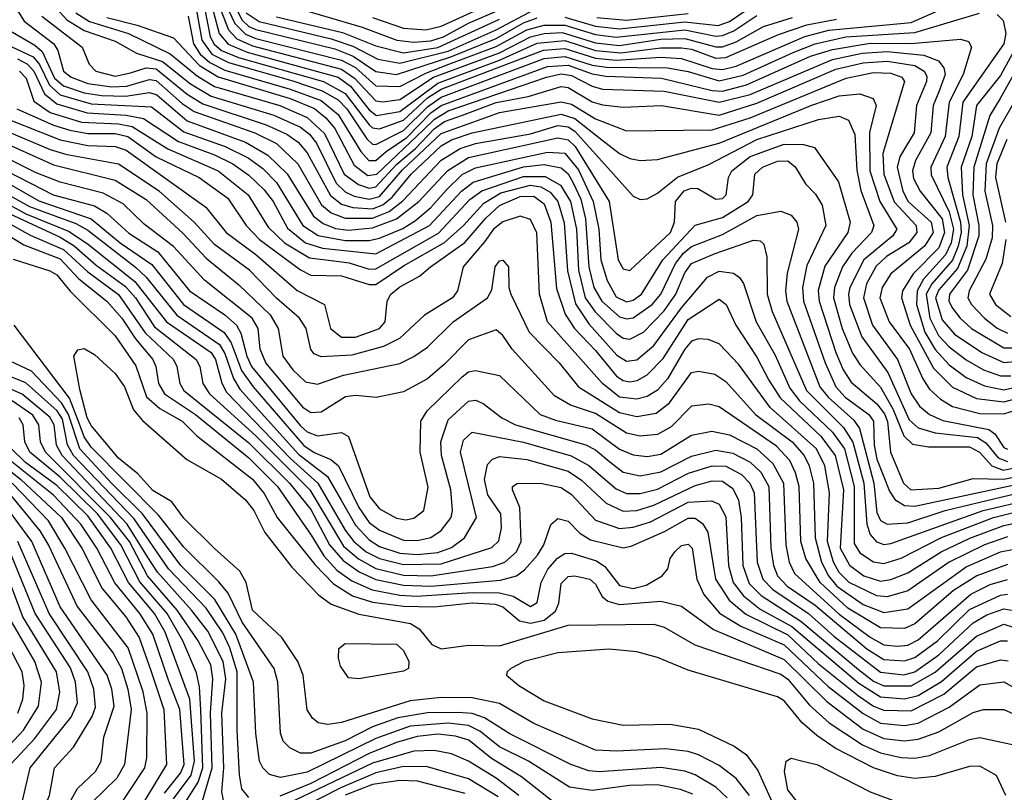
# Model space of a CAD drawing. Extents: x 997026 to 1115308, y 536381 to 619039.
# Tile 95 of 256: x 1003127 to 1005996, y 570114 to 572365. Entities that reach past the tile are written whole.
import ezdxf

# ---------------------------------------------------------------- set-up
doc = ezdxf.new("R2010")
doc.units = 0

msp = doc.modelspace()

# ---------------------------------------------------------------- linework, layer by layer
at = {"layer": '0CON20XD'}
for points in [[(1003665, 572399.4), (1003681.6, 572315), (1003693.7, 572293.7), (1003715, 572275.1), (1003764.7, 572254.7), (1004011.9, 572185), (1004075, 572150.3), (1004145, 572058.8), (1004155, 572050.4), (1004175, 572046.6), (1004245, 572072.2), (1004315, 572136.9), (1004355, 572162.3), (1004653.3, 572276.7), (1004715, 572281.4), (1004805, 572253.3), (1004865, 572247.3), (1004995, 572256), (1005055, 572251.5), (1005145, 572222.7), (1005175, 572219.8), (1005215, 572229.7), (1005414.3, 572315.7), (1005485, 572334.3), (1005725, 572356.7), (1005875, 572423.7)], [(1003718.7, 572428.7), (1003754.1, 572354.1), (1003785, 572323.1), (1003815, 572310.6), (1004065, 572247.5), (1004105.4, 572225.4), (1004165, 572172), (1004235, 572170.3), (1004310.5, 572209.5), (1004377.5, 572235), (1004515, 572287.1), (1004605, 572335.8), (1004655, 572349), (1004715, 572349.3), (1004805, 572321.7), (1004865, 572313.9), (1005065, 572335.4), (1005155, 572317.3), (1005175, 572318.7), (1005207.7, 572332.3), (1005275, 572377.4)], [(1003738.8, 572438.8), (1003774.5, 572364.5), (1003795, 572345.1), (1003815, 572336), (1004045, 572280), (1004098.9, 572258.9), (1004165, 572214.3), (1004225, 572205.8), (1004383.4, 572256.6), (1004515, 572310.6), (1004595, 572356.1), (1004635, 572370.2)], [(1003118.4, 572395), (1003140.4, 572360.4), (1003226.1, 572295), (1003238.1, 572275), (1003254.9, 572215), (1003277.2, 572197.2), (1003325, 572179.2), (1003395, 572169.1), (1003438.7, 572171.3), (1003485, 572185.4), (1003505, 572190.8), (1003525, 572187.5), (1003600.4, 572120.4), (1003635, 572097.7), (1003811.9, 572035), (1003875, 572003.9), (1003937.5, 571945), (1004006, 571826), (1004035, 571802.2), (1004075, 571786.9), (1004155, 571787.1), (1004203.4, 571806.6), (1004243.1, 571836.9), (1004355, 571955.8), (1004410.6, 571989.4), (1004455, 572004.1), (1004615, 572032.9), (1004695, 572056.4), (1004725, 572053.2), (1004745, 572040.3), (1004856.8, 571915), (1004915, 571851.1), (1004935, 571841.1), (1004955, 571843.3), (1004985, 571859.4), (1005043.5, 571906.5), (1005135, 571943.6), (1005275, 572015.6), (1005454.5, 572074.5), (1005515, 572083.7), (1005542.2, 572072.2), (1005560.1, 572030.1), (1005566.2, 571926.2), (1005577.5, 571867.5), (1005615.9, 571765), (1005609, 571745), (1005551.6, 571685), (1005524.1, 571645), (1005500.9, 571585), (1005498.2, 571555), (1005524, 571465), (1005553.7, 571393.7), (1005575, 571360.4), (1005635, 571294.1), (1005671.6, 571231.6), (1005702.9, 571152.9), (1005728.6, 571128.6), (1005775, 571120.7), (1005895, 571120.8), (1005923.4, 571105), (1005959.3, 571065), (1005992.4, 571052.4), (1006175, 571089.8)], [(1003227.1, 572405), (1003264.2, 572364.2), (1003315, 572333.6), (1003405, 572302.3), (1003467.3, 572267.3), (1003543.4, 572243.4), (1003625, 572177.9), (1003685, 572141.9), (1003867.2, 572087.2), (1003945, 572051.5), (1003971.2, 572031.2), (1003991.4, 572005), (1004049.2, 571889.2), (1004075, 571863.8), (1004101.3, 571851.3), (1004145, 571841.9), (1004175, 571850.3), (1004242.1, 571927.9), (1004355, 572033.4), (1004485, 572080.1), (1004525, 572094.2), (1004705, 572125.9), (1004735, 572118.9), (1004805, 572076), (1004895, 572041.1), (1005145, 572043.8), (1005255, 572078.9), (1005535.3, 572195), (1005615, 572211.4), (1005665, 572209.1), (1005697.6, 572197.6), (1005705.2, 572185), (1005641.6, 571975), (1005645.1, 571915), (1005675, 571834.8), (1005738.8, 571765), (1005740.7, 571745), (1005717.7, 571715), (1005653.2, 571675), (1005622.8, 571647.2), (1005594.8, 571595.2), (1005586, 571555), (1005612.1, 571475), (1005684.9, 571374.9), (1005724.4, 571275), (1005749.2, 571239.2), (1005777.9, 571215), (1005817.2, 571197.2), (1005951.3, 571171.3), (1005968.6, 571158.6), (1005995, 571118.6), (1006005, 571114.1)], [(1003686.6, 572405), (1003708.3, 572325), (1003734.1, 572294.1), (1003790.1, 572270.1), (1004055, 572197.3), (1004090.9, 572170.9), (1004145, 572102), (1004166.3, 572086.3), (1004235, 572098), (1004345, 572180.5), (1004525, 572246.8), (1004635, 572296.9), (1004715, 572304.2), (1004805, 572275.3), (1004878.4, 572268.4), (1004995, 572283.1), (1005055, 572283), (1005085, 572279), (1005155, 572253.4), (1005185, 572254.6), (1005337.8, 572322.2), (1005420.3, 572349.7), (1005506.7, 572366.7)], [(1003703.9, 572415), (1003735.4, 572335.4), (1003759.5, 572309.5), (1003805, 572289.2), (1004065, 572221.1), (1004102.9, 572195), (1004165, 572128.2), (1004185, 572125.3), (1004235, 572132.5), (1004332.8, 572197.2), (1004525, 572268.9), (1004615.1, 572315.1), (1004655, 572325.2), (1004707.4, 572327.4), (1004805, 572298), (1004875, 572290.3), (1004995, 572308.2), (1005065, 572310.5), (1005155, 572286), (1005175, 572286.1), (1005215, 572300.3), (1005294.2, 572345), (1005378.9, 572371.1)], [(1003912.9, 572405), (1004125, 572342.8), (1004225.5, 572305.5), (1004275, 572299.3), (1004325, 572303.7), (1004361.8, 572315), (1004435.1, 572354.9), (1004525, 572393.7)], [(1004155, 572371.1), (1004245, 572340.3), (1004310, 572335), (1004355, 572345.9), (1004505, 572413.7)], [(1004715, 572372.3), (1004805, 572346.4), (1004875, 572338), (1005065, 572358.7), (1005162.3, 572347.7), (1005195, 572359.8), (1005265, 572407.5)], [(1003191.4, 572375), (1003309.3, 572285), (1003329.7, 572235), (1003348.9, 572215), (1003405, 572200.5), (1003450.2, 572209.8), (1003495, 572224.4), (1003525, 572221.5), (1003615, 572147.9), (1003660.2, 572120.2), (1003845, 572059.1), (1003905, 572031.7), (1003938, 572008), (1003965, 571977.2), (1004032.7, 571852.7), (1004065, 571827.3), (1004097.4, 571817.4), (1004155, 571814), (1004185, 571825.8), (1004212.4, 571847.6), (1004267.7, 571915), (1004355, 571997.8), (1004385, 572015.3), (1004445, 572035.2), (1004705, 572090), (1004745, 572077.1), (1004823.6, 572015), (1004875, 571975.6), (1004905, 571960.2), (1004935, 571954.8), (1004985, 571957.8), (1005164.8, 572004.8), (1005435, 572116), (1005515, 572143.2), (1005575, 572149.2), (1005613.8, 572135), (1005622.4, 572115), (1005603.5, 572036.5), (1005604.2, 571925), (1005633.8, 571835), (1005682.5, 571755), (1005670.9, 571735), (1005586.4, 571665), (1005546.2, 571585), (1005541.6, 571565), (1005545.3, 571535), (1005581, 571441), (1005656.7, 571336.7), (1005719, 571199), (1005745, 571175.9), (1005795, 571161.8), (1005917.8, 571147.8), (1005942, 571132), (1005978.3, 571088.3), (1006005, 571077.8)], [(1003290.7, 572385), (1003330.1, 572360.1), (1003444, 572325), (1003565.6, 572265.6), (1003645, 572200.4), (1003695, 572170.8), (1003884.9, 572115.1), (1003965, 572079.7), (1004015, 572033.3), (1004072.2, 571915), (1004113.9, 571885), (1004145, 571874.6), (1004165, 571878), (1004225.6, 571944.4), (1004280.2, 571989.8), (1004335, 572047.5), (1004365, 572068), (1004417.1, 572087.1), (1004515, 572123.6), (1004608.6, 572141.4), (1004705, 572170), (1004725, 572167.4), (1004795, 572125.8), (1004825, 572116.8), (1004885, 572110.1), (1004996.7, 572115), (1005165, 572087.1), (1005275, 572121.4), (1005505, 572220.6), (1005585, 572239.6), (1005655, 572244.5), (1005735, 572231.4), (1005762.5, 572215), (1005770.2, 572200.2), (1005769.3, 572185), (1005740, 572115), (1005732.9, 572035), (1005705, 571988.3), (1005691.4, 571965), (1005684.2, 571935), (1005700.5, 571865), (1005716.3, 571835), (1005782.7, 571775), (1005789, 571745), (1005763, 571705), (1005665.3, 571624.7), (1005640.1, 571585), (1005633.3, 571555), (1005660.9, 571485), (1005719.4, 571405), (1005758.4, 571318.4), (1005778.4, 571288.4), (1005809.7, 571259.7), (1005845, 571238.5), (1005925, 571217.5), (1005995, 571216.8), (1006105, 571251.4)], [(1003381.1, 572371.1), (1003468.9, 572348.9), (1003575, 572312.1), (1003651.3, 572231.3), (1003705, 572198.4), (1003915.2, 572135), (1003985.9, 572105.9), (1004019.2, 572079.2), (1004045, 572048.3), (1004101.1, 571941.1), (1004141.3, 571911.3), (1004167.2, 571915), (1004305, 572045.5), (1004335.3, 572075.3), (1004375, 572099.1), (1004662, 572198), (1004705, 572207), (1004735, 572202.6), (1004795, 572171.3), (1004825, 572162.6), (1005005, 572156.6), (1005165, 572124.4), (1005255, 572146.7), (1005495, 572248.7), (1005582.3, 572267.7), (1005655, 572272), (1005761.3, 572261.3), (1005804.7, 572244.7), (1005820, 572225), (1005824.1, 572205), (1005804.8, 572155.2), (1005788.7, 572115), (1005782.3, 572035), (1005737.2, 571955), (1005728.1, 571925), (1005731.9, 571901.9), (1005750.8, 571865), (1005814.8, 571785), (1005822.1, 571745), (1005805, 571700), (1005730.7, 571625), (1005699.8, 571575), (1005696, 571555), (1005721.8, 571475), (1005789.5, 571349.5), (1005844.6, 571294.6), (1005915, 571261.2), (1005995, 571251.8), (1006105, 571281.2)], [(1003617.5, 572375), (1003633.2, 572295), (1003652.8, 572265), (1003680.5, 572240.5), (1003725, 572218.4), (1003915, 572162.7), (1004005, 572129.6), (1004055, 572088.8), (1004121, 571981), (1004144.1, 571955), (1004165, 571954.4), (1004195, 571981.1), (1004255, 572021.8), (1004325, 572093.4), (1004355, 572115), (1004665, 572228.2), (1004725, 572232.3), (1004795, 572207.7), (1004835, 572200.5), (1004996.9, 572195), (1005145, 572158.8), (1005175, 572156.6), (1005244.9, 572175.1), (1005431.6, 572258.4), (1005495, 572278.1), (1005605, 572296.9), (1005724.6, 572295.4), (1005868.1, 572308.1), (1005891.3, 572301.3), (1005900.4, 572285), (1005876.5, 572205), (1005835.5, 572125), (1005823.6, 572025), (1005781.7, 571935), (1005782.9, 571912.9), (1005834.9, 571805), (1005847.8, 571755), (1005840.9, 571715), (1005825, 571679.9), (1005760.5, 571609.5), (1005741.7, 571575), (1005740.4, 571535), (1005764, 571455), (1005795, 571403.8), (1005835, 571359.6), (1005885, 571322.6), (1005938, 571298), (1005995, 571287), (1006115, 571313.5)], [(1003642.1, 572392.1), (1003657.5, 572305), (1003687.1, 572265), (1003735, 572240.2), (1003923.1, 572186.9), (1004007.9, 572157.9), (1004055, 572131.9), (1004080.6, 572105), (1004138.2, 572018.2), (1004155, 572002.8), (1004165, 572001.5), (1004245, 572042.1), (1004315, 572111), (1004355, 572139.1), (1004655, 572252), (1004715, 572258), (1004795, 572232.9), (1004836.9, 572226.9), (1005015, 572225.1), (1005075, 572214.2), (1005165, 572187.1), (1005235, 572203.8), (1005380.9, 572269.1), (1005445.2, 572294.8), (1005534.6, 572315), (1005735, 572327.3), (1005923.9, 572383.9)], [(1003787.2, 572385), (1003825, 572359.7), (1004035, 572309.5), (1004097.9, 572287.9), (1004170.2, 572250.2), (1004235, 572238.6), (1004375, 572273), (1004515, 572335.6), (1004625, 572393.6)], [(1003875, 572373.7), (1004067.6, 572327.6), (1004165, 572289.3), (1004245, 572268.6), (1004345, 572283.6), (1004525, 572366.5)], [(1004809, 572371), (1004895, 572363.3), (1005075, 572383)], [(1005975, 572380.6), (1005993.1, 572363.1), (1006000.6, 572325), (1005994.8, 572295), (1005875.5, 572125), (1005863.8, 572025), (1005829, 571935), (1005831.1, 571905), (1005868, 571775), (1005869.9, 571745), (1005861.8, 571705), (1005845, 571664.4), (1005784.6, 571595), (1005768.4, 571565), (1005778.7, 571495), (1005804.3, 571445), (1005835, 571412.4), (1005885, 571374.4), (1005935, 571345.1), (1005985, 571327.3), (1006015, 571327.2)], [(1003055, 572308.1), (1003166.4, 572256.4), (1003184.4, 572234.4), (1003214.1, 572174.1), (1003245, 572146.5), (1003335, 572120), (1003511.2, 572111.2), (1003605, 572038.1), (1003725.6, 571995.6), (1003792.2, 571962.2), (1003835, 571931.2), (1003875, 571890.6), (1003951.7, 571765), (1003996.7, 571736.7), (1004075, 571721.5), (1004145, 571721.6), (1004175, 571728.4), (1004243, 571757), (1004280.4, 571779.6), (1004325, 571818.2), (1004370.4, 571869.6), (1004416.2, 571913.8), (1004455, 571933.8), (1004665, 571978.7), (1004715, 571976.3), (1004755, 571927.9), (1004797.5, 571835), (1004814.9, 571755.1), (1004820.7, 571665), (1004838.4, 571605), (1004865, 571557.5), (1004895, 571543.1), (1004915, 571547.4), (1004939.2, 571565), (1005000.6, 571665), (1005095, 571766.6), (1005175, 571788.3), (1005250, 571835), (1005262.8, 571855), (1005269.3, 571915), (1005291.2, 571935), (1005335, 571952.6), (1005365, 571953.6), (1005386.8, 571936.8), (1005417, 571887), (1005446.3, 571856.3), (1005464.8, 571825), (1005476.3, 571765), (1005420.7, 571649.3), (1005407.7, 571585), (1005410.4, 571545), (1005473.6, 571365), (1005505, 571295.2), (1005532.6, 571265), (1005600.9, 571215), (1005615.1, 571195), (1005616.9, 571125), (1005624.3, 571085), (1005661.2, 570991.2), (1005677, 570967), (1005705, 570949.5), (1005735, 570947.7), (1006075, 571020.7)], [(1003094.1, 572335), (1003170.8, 572290.8), (1003192.2, 572272.2), (1003228.8, 572195), (1003255, 572172.3), (1003315, 572152.3), (1003365, 572144.5), (1003435, 572142.6), (1003505, 572152.6), (1003526.3, 572146.3), (1003615, 572070.7), (1003785, 572008), (1003850.3, 571970.3), (1003906.3, 571916.3), (1003982.7, 571792.7), (1004010.8, 571770.8), (1004047.1, 571757.1), (1004085, 571752.3), (1004155, 571758.4), (1004224.8, 571785.2), (1004290.1, 571835), (1004374, 571926), (1004435, 571963.5), (1004695, 572021.1), (1004725, 572015.3), (1004745.7, 571995.7), (1004845, 571835.3), (1004871.3, 571665), (1004885, 571638.9), (1004905, 571634.1), (1005023.4, 571745), (1005034.9, 571775), (1005038.1, 571835), (1005063.6, 571866.4), (1005085, 571874.2), (1005102.8, 571872.8), (1005155, 571841.7), (1005175, 571843.9), (1005185.2, 571855), (1005192.1, 571905), (1005201.6, 571925), (1005255, 571966.6), (1005355, 572002.8), (1005411.3, 572001.3), (1005442.6, 571992.6), (1005512.6, 571892.6), (1005546.9, 571775), (1005540.5, 571745), (1005473.1, 571646.9), (1005453.7, 571576.3), (1005456.4, 571545), (1005505.2, 571395.2), (1005526.4, 571345), (1005549.3, 571309.3), (1005625, 571245.7), (1005646.9, 571216.9), (1005655.3, 571194.7), (1005664.1, 571105), (1005702.6, 571015), (1005723.4, 570995), (1005805, 571000.5), (1005905, 571028.7), (1005995, 571026.8), (1006135, 571055.5)], [(1006035.5, 572295), (1005985, 572202.4), (1005915.1, 572115), (1005901.3, 572025), (1005870.4, 571935), (1005874.1, 571855), (1005893.4, 571765), (1005886.4, 571705), (1005859.9, 571640.1), (1005805, 571577.8), (1005795.2, 571555), (1005815, 571490.8), (1005851.2, 571448.8), (1005930.2, 571395), (1005995, 571366.4), (1006112.9, 571377.1)], [(1006067.1, 572285), (1005984.2, 572135.8), (1005953.7, 572086.3), (1005907.7, 571935), (1005904, 571855), (1005922, 571765), (1005921.4, 571735), (1005888.8, 571635), (1005836.3, 571565), (1005834.7, 571545), (1005845, 571524.8), (1005867.3, 571495), (1005900.9, 571465), (1005995, 571409.2), (1006105, 571409.4)], [(1003120.8, 572250.8), (1003150.1, 572235), (1003168.2, 572215), (1003198.7, 572148.7), (1003235, 572119.5), (1003323.2, 572093.2), (1003436.8, 572086.8), (1003487.4, 572077.4), (1003589.7, 572009.7), (1003695, 571971.6), (1003748, 571945), (1003795, 571912.2), (1003838.9, 571868.9), (1003865.4, 571835), (1003907.5, 571757.5), (1003959.6, 571715), (1004009.2, 571699.2), (1004165, 571682.5), (1004320.6, 571765), (1004414.6, 571865.4), (1004448.1, 571891.9), (1004595, 571936.5), (1004655, 571942.7), (1004705, 571933.2), (1004725, 571915.7), (1004740.1, 571890.1), (1004761.7, 571841.7), (1004775.2, 571785), (1004785.3, 571645), (1004799.8, 571585), (1004823.2, 571545), (1004875, 571499), (1004895, 571493.6), (1004915, 571496.4), (1004969.7, 571535), (1004995.1, 571565), (1005037.6, 571655), (1005061, 571685), (1005085, 571703.8), (1005175, 571739), (1005275, 571794.1), (1005345, 571807), (1005375, 571795.9), (1005391.1, 571775), (1005396.5, 571755), (1005363.2, 571626.8), (1005358.2, 571575), (1005362.6, 571545), (1005458.6, 571295), (1005483, 571265), (1005557.9, 571197.9), (1005574, 571174), (1005615.9, 571015), (1005625, 570928.9), (1005635, 570905.7), (1005655, 570895.2), (1005715, 570899.1), (1005824.1, 570935), (1005945.5, 570964.5), (1006075, 570995.2)], [(1003126.4, 572215), (1003145.5, 572195), (1003167.7, 572127.7), (1003215.5, 572095), (1003306.7, 572066.7), (1003415, 572061.7), (1003454.3, 572054.3), (1003558.9, 571988.9), (1003705, 571925.1), (1003792.9, 571855), (1003851, 571761), (1003899, 571715), (1003971.6, 571671.6), (1004042.7, 571662.7), (1004086.5, 571656.5), (1004145, 571637.9), (1004165, 571639), (1004346.9, 571743.1), (1004438.7, 571841.3), (1004473.6, 571866.4), (1004595, 571908.4), (1004658, 571908), (1004703.2, 571883.2), (1004732.1, 571835), (1004749.2, 571755), (1004755.4, 571635), (1004774.7, 571554.7), (1004803.8, 571513.8), (1004865, 571451.8), (1004885, 571437.4), (1004905, 571434.2), (1004945, 571454.5), (1005005, 571516.6), (1005039.1, 571565), (1005065, 571627.6), (1005084.5, 571655), (1005153.7, 571683.7), (1005265, 571723.1), (1005285, 571720.4), (1005295, 571710.6), (1005303.7, 571673.7), (1005305.1, 571565), (1005319.9, 571515), (1005419.6, 571285), (1005527.1, 571177.1), (1005554.4, 571134.4), (1005586.6, 571015), (1005595.2, 570895.2), (1005605.3, 570865.3), (1005623.5, 570843.5), (1005645, 570836.3), (1005665, 570839), (1005934.2, 570935), (1006075, 570968.6)], [(1006030.9, 572135), (1005980.9, 572049.1), (1005942.9, 571945), (1005939.4, 571865), (1005961.4, 571765), (1005960.5, 571729.5), (1005942.4, 571667.6), (1005893.3, 571575), (1005889.4, 571555), (1005900.3, 571535), (1005938.1, 571495), (1005975, 571465.9), (1006005, 571451.6)], [(1006005, 570858.8), (1005938.6, 570835), (1005835.6, 570784.4), (1005715, 570701.3), (1005655, 570684), (1005625, 570686.2), (1005544.3, 570725), (1005515, 570754.6), (1005498, 570785), (1005481.2, 570845), (1005486.4, 570986.4), (1005472.7, 571065), (1005449, 571115), (1005313.7, 571235), (1005221.1, 571361.1), (1005165, 571420.3), (1005133.3, 571433.3), (1005105, 571434.8), (1005085, 571428.5), (1005065, 571405.2), (1005015, 571318.8), (1004985, 571285.2), (1004955, 571267.7), (1004925, 571259.1), (1004875, 571265.6), (1004824.8, 571305), (1004665.2, 571485), (1004641.5, 571565), (1004634.3, 571744.3), (1004615, 571783.1), (1004585, 571792.7), (1004535, 571776), (1004507.9, 571755), (1004481.8, 571718.2), (1004419, 571645), (1004402.8, 571575), (1004388.3, 571555), (1004306.1, 571503.9), (1004234, 571436), (1004187.3, 571412.7), (1004095, 571388), (1004005, 571382.4), (1003985, 571391.1), (1003975, 571404.4), (1003961.2, 571465), (1003942.6, 571495), (1003875, 571553.4), (1003796.3, 571635), (1003695, 571710.3), (1003635.1, 571775.1), (1003533.8, 571865), (1003415, 571943.8), (1003265, 571971.1), (1003216.3, 571986.3), (1002969.6, 572089.6)], [(1003043, 572095), (1003245, 572014.7), (1003325, 571998.2), (1003405, 571995.9), (1003436.8, 571985), (1003669.3, 571819.3), (1003728.1, 571745), (1003815, 571680.7), (1003935, 571576.2), (1004015.4, 571535.4), (1004033, 571465), (1004065, 571440.2), (1004105, 571440.4), (1004175.2, 571465), (1004192.3, 571485), (1004197.7, 571545), (1004208.8, 571565), (1004235, 571586.7), (1004292.3, 571617.7), (1004324.3, 571645), (1004424, 571716), (1004485, 571786.7), (1004525, 571823.2), (1004585, 571850.2), (1004625, 571850.8), (1004655, 571828.8), (1004674.7, 571775), (1004691.6, 571581.6), (1004716.7, 571506.7), (1004743.5, 571465), (1004805, 571401.4), (1004866.1, 571326.1), (1004885, 571314), (1004905, 571310.3), (1004926.1, 571313.9), (1004955, 571330.3), (1005002.4, 571377.6), (1005075, 571492), (1005165, 571550.6), (1005185.4, 571535.4), (1005213.8, 571475), (1005275, 571381.7), (1005309.6, 571315), (1005342.9, 571262.9), (1005461.6, 571151.6), (1005503.3, 571095), (1005527.2, 570995), (1005518.2, 570825), (1005545, 570775.8), (1005586.8, 570745), (1005635, 570729), (1005665, 570733.6), (1005715, 570753.8), (1005811.6, 570815), (1005895.8, 570854.2), (1005995, 570891.6), (1006085, 570910.8)], [(1003118.8, 572105), (1003225, 572057.3), (1003272.8, 572042.8), (1003325, 572033.3), (1003405, 572033.4), (1003442.4, 572025), (1003525, 571965.3), (1003649.7, 571905), (1003733.7, 571845), (1003787.2, 571765), (1003826.1, 571725), (1003945, 571636), (1003975, 571620.6), (1004065, 571618.4), (1004145, 571593.4), (1004165, 571593.9), (1004245, 571647.6), (1004365, 571716.3), (1004420.4, 571765), (1004479.1, 571830.9), (1004529.3, 571860.7), (1004615, 571882.7), (1004645, 571878), (1004672.9, 571862.9), (1004695.5, 571835), (1004713.4, 571773.4), (1004723.5, 571633.5), (1004746.8, 571536.8), (1004785, 571479.3), (1004867.3, 571387.3), (1004895, 571369.8), (1004925, 571374.2), (1004975, 571415.9), (1005055, 571526), (1005131.2, 571615), (1005165, 571632.1), (1005206.7, 571626.7), (1005224.2, 571614.2), (1005236, 571596), (1005273.3, 571485), (1005328.1, 571388.1), (1005371.2, 571291.2), (1005399.2, 571255), (1005495, 571163.2), (1005530.4, 571115), (1005559, 571005), (1005558.9, 570838.9), (1005575, 570811.6), (1005615, 570786), (1005645, 570780.5), (1005695, 570795.9), (1005813.1, 570856.9), (1005964.9, 570915.1), (1006065, 570939.5)], [(1003065, 572013.8), (1003225, 571941.8), (1003405, 571897.1), (1003495, 571841.2), (1003602.7, 571742.7), (1003670.4, 571670.4), (1003765, 571592.8), (1003856.7, 571505), (1003880.5, 571465), (1003894.1, 571385), (1003923, 571345), (1003959.5, 571309.5), (1003995, 571302.8), (1004070.5, 571329.5), (1004235, 571363.7), (1004275, 571383.5), (1004315, 571411.4), (1004390.5, 571485), (1004490.5, 571555), (1004502.4, 571577.6), (1004512.5, 571645), (1004525, 571662.9), (1004535, 571664.3), (1004551.1, 571645), (1004552.1, 571585), (1004558, 571565), (1004611.7, 571455), (1004698.9, 571365), (1004754.8, 571295), (1004875, 571220.6), (1004925, 571208.8), (1004981.4, 571218.6), (1005020.8, 571249.2), (1005085, 571337.1), (1005105, 571340.7), (1005152.2, 571332.2), (1005185, 571311.3), (1005271.4, 571215), (1005377.4, 571135), (1005413.3, 571095), (1005427.7, 571065), (1005439.9, 571015), (1005445.3, 570855), (1005463.5, 570785), (1005484, 570745), (1005507.8, 570715), (1005585, 570661.5), (1005645, 570637.7), (1005715, 570648.6), (1005885, 570770.6), (1005985, 570814.9), (1006025, 570822.8)], [(1006003.7, 572016.3), (1005974, 571945), (1005970.8, 571905), (1005999.2, 571775)], [(1006005, 570778), (1005915.5, 570744.5), (1005848.3, 570701.7), (1005735, 570604.9), (1005705, 570591.2), (1005635, 570593.5), (1005540.4, 570650.4), (1005459.9, 570725), (1005417.4, 570795), (1005403.5, 570845), (1005398.2, 571005), (1005387.9, 571045), (1005370.6, 571080.6), (1005332.1, 571122.1), (1005165, 571237.1), (1005135, 571245.2), (1005085, 571239.5), (1005025, 571179.3), (1004985, 571156.7), (1004935, 571151.6), (1004895, 571160.6), (1004805, 571217.7), (1004732.1, 571242.1), (1004685, 571269), (1004562.4, 571405), (1004535, 571445.4), (1004515, 571461.5), (1004435, 571432.3), (1004365, 571361.9), (1004315, 571318.4), (1004245, 571281.2), (1004165.7, 571264.3), (1004105, 571269.8), (1004076.3, 571266.3), (1004005, 571221.5), (1003975, 571219.6), (1003955, 571233.3), (1003844.6, 571365), (1003827.4, 571405), (1003821.7, 571465), (1003804.5, 571495), (1003665, 571606.6), (1003574.6, 571704.6), (1003489.7, 571769.7), (1003428.4, 571828.4), (1003370, 571860), (1003245, 571891.6), (1003175, 571919.2), (1003045, 571983.5)], [(1003055, 571941.5), (1003224.9, 571854.9), (1003345, 571822.3), (1003381, 571801), (1003445, 571743.1), (1003529, 571689), (1003622.1, 571575), (1003725, 571505.4), (1003758.8, 571475), (1003771.7, 571451.7), (1003788.3, 571385), (1003802.2, 571355), (1003945, 571181.4), (1003965, 571164.4), (1003995, 571152.2), (1004065, 571162.4), (1004085, 571150.4), (1004147, 570975), (1004175, 570939.8), (1004225, 570913.1), (1004251.7, 570908.3), (1004275, 570912.4), (1004304.8, 570935.2), (1004316.8, 571003.2), (1004293.4, 571105), (1004295.6, 571195), (1004314.2, 571225.8), (1004416.3, 571325), (1004435, 571338.7), (1004455, 571343.1), (1004525, 571328), (1004643.2, 571215), (1004687.9, 571197.9), (1004795, 571172.7), (1004875, 571114), (1004915, 571096.9), (1004955, 571092.9), (1004995, 571099.6), (1005085, 571154.4), (1005143.7, 571166.3), (1005195, 571155.4), (1005274.5, 571114.5), (1005322, 571072), (1005352.2, 571015), (1005359.4, 570835), (1005369.5, 570785), (1005385, 570752), (1005515, 570632.8), (1005605, 570566.2), (1005645, 570544.2), (1005685, 570540.3), (1005715, 570542.4), (1005745, 570557.9), (1005898.2, 570691.8), (1005955, 570719.9), (1006005, 570734.3)], [(1003045, 571881.7), (1003155, 571820.8), (1003290.9, 571770.9), (1003325, 571751.7), (1003464.2, 571644.2), (1003495.3, 571615.3), (1003585, 571504.1), (1003708.9, 571418.9), (1003725, 571392.5), (1003749.8, 571319.8), (1003768.7, 571288.7), (1003939.6, 571099.6), (1004024, 571034), (1004063.4, 570965), (1004105, 570892.7), (1004145, 570849.2), (1004175, 570830.4), (1004235, 570811.2), (1004285, 570806.8), (1004345, 570813.2), (1004385, 570827.4), (1004423, 570855), (1004457.6, 570915), (1004411.3, 571105), (1004419.9, 571140.1), (1004445, 571162.9), (1004595.4, 571134.6), (1004734.2, 571094.2), (1004785, 571066.6), (1004865, 570998.3), (1004895, 570984.3), (1004935, 570984.7), (1004985, 570997.1), (1005076, 571044), (1005145, 571065.7), (1005185, 571063.8), (1005230.4, 571040.4), (1005254.9, 571015), (1005266.7, 570986.7), (1005275.6, 570785), (1005292.4, 570735), (1005321.6, 570705), (1005425.5, 570635.5), (1005499, 570569), (1005635, 570464.5), (1005703.4, 570456.6), (1005735, 570464.9), (1005805, 570514.5), (1005905, 570608.3), (1005945, 570630.7), (1005995, 570648.2), (1006017.2, 570645)], [(1003071.2, 571901.2), (1003183, 571837), (1003335.2, 571785.2), (1003419.7, 571715), (1003512, 571652), (1003604.6, 571535), (1003723.2, 571453.2), (1003743.2, 571423.2), (1003773.1, 571343.1), (1003807.7, 571295), (1003955, 571124), (1003985, 571104.1), (1004033.7, 571083.7), (1004055.7, 571065.7), (1004115, 570943.5), (1004145, 570899.7), (1004175, 570877.4), (1004245, 570848.7), (1004285, 570847.6), (1004325, 570856.7), (1004355, 570876.7), (1004384.1, 570915), (1004388.4, 570935), (1004383.7, 570995), (1004356.3, 571095), (1004354.5, 571135), (1004375, 571199.4), (1004435, 571253.5), (1004455, 571256.2), (1004477.3, 571247.3), (1004532.2, 571205), (1004571.8, 571185), (1004776.6, 571126.6), (1004805, 571111.5), (1004846.7, 571076.7), (1004885, 571046.7), (1004935, 571036.2), (1004995, 571047.9), (1005085, 571093.5), (1005155, 571111.3), (1005205, 571101.9), (1005255, 571076.2), (1005286.6, 571046.6), (1005309.4, 571005), (1005315.6, 570825), (1005323, 570775), (1005335.6, 570745), (1005362.9, 570715), (1005445, 570659.3), (1005595, 570531.6), (1005645, 570501.1), (1005705, 570496.8), (1005735, 570506.6), (1005801.7, 570555), (1005895, 570646.2), (1005985, 570688.7), (1006005, 570691.3)], [(1003055, 571848.2), (1003145, 571799.6), (1003269.2, 571749.2), (1003323.1, 571713.1), (1003462.7, 571602.7), (1003554.3, 571484.3), (1003685, 571395.4), (1003697.3, 571375), (1003715.6, 571305.6), (1003729.9, 571279.9), (1003916.2, 571086.2), (1003996.1, 571015), (1004075, 570877.4), (1004100.7, 570845), (1004136.2, 570815), (1004175, 570795.1), (1004245, 570777.4), (1004355, 570779.9), (1004502.9, 570827.1), (1004523.1, 570846.9), (1004531.3, 570885), (1004529.4, 570925), (1004491.2, 570981.2), (1004481.3, 571025), (1004490.5, 571069.5), (1004505, 571084.8), (1004525, 571092.2), (1004605, 571083.7), (1004725, 571050.1), (1004763.9, 571023.9), (1004836.2, 570956.2), (1004885, 570932.8), (1004925, 570935.4), (1004975, 570950.5), (1005095, 571008.2), (1005145, 571022), (1005175, 571020.1), (1005205, 570999.4), (1005221, 570965), (1005229.6, 570915), (1005233.9, 570775), (1005252.8, 570722.8), (1005287.9, 570687.9), (1005403.1, 570613.1), (1005571.6, 570471.7), (1005615, 570438.2), (1005645, 570424.4), (1005725, 570424.2), (1005795, 570464.5), (1005915, 570568.8), (1005995, 570603.5), (1006025, 570594.6)], [(1003055, 571819.1), (1003245, 571731.1), (1003285.7, 571705.7), (1003349.4, 571649.4), (1003435, 571587.6), (1003464.2, 571555), (1003520, 571470), (1003640.7, 571375), (1003651.6, 571355), (1003660.8, 571305), (1003680.3, 571275), (1003815, 571152.6), (1003972.8, 570995), (1004070.8, 570830.8), (1004114, 570794), (1004165, 570766.2), (1004245, 570747), (1004325, 570745.1), (1004505, 570771.6), (1004540.3, 570785), (1004574.5, 570815), (1004588.6, 570845), (1004584, 570944), (1004562.7, 570995), (1004563.1, 571005), (1004576.1, 571013.9), (1004644.8, 571015.2), (1004705, 571002.1), (1004735, 570982), (1004805, 570907.2), (1004875, 570883.1), (1004915, 570886.5), (1004965, 570902.4), (1005075, 570959.1), (1005142.9, 570962.9), (1005165, 570953.4), (1005185, 570916.5), (1005192.5, 570775), (1005205.7, 570725.7), (1005236.2, 570686.2), (1005285, 570648.1), (1005377.2, 570597.2), (1005572.3, 570432.3), (1005635, 570392.3), (1005705, 570386.1), (1005745, 570396.5), (1005813.2, 570436.8), (1005915, 570524.9), (1005985, 570555.1), (1006005, 570555.4)], [(1003093, 571773), (1003157, 571737), (1003255, 571695.4), (1003325, 571630.4), (1003415, 571564.6), (1003492.9, 571452.9), (1003575.5, 571375), (1003585.2, 571355), (1003593.9, 571305), (1003605.5, 571285), (1003795, 571132.1), (1003913.3, 571015), (1003975, 570937.7), (1004029.9, 570835), (1004069.4, 570789.4), (1004116.4, 570756.4), (1004165, 570734.1), (1004245, 570717.3), (1004325.1, 570714.9), (1004527.9, 570732.1), (1004574.9, 570745.1), (1004598, 570762), (1004635.5, 570805), (1004654.1, 570835), (1004675, 570894.3), (1004695, 570911.5), (1004725, 570904.1), (1004759.3, 570869.3), (1004790.1, 570850.1), (1004885, 570826), (1004909.1, 570830.9), (1005006.2, 570873.8), (1005075, 570912.4), (1005095, 570912.3), (1005117, 570897), (1005131.8, 570871.8), (1005154.9, 570735), (1005193.9, 570673.9), (1005242.9, 570632.9), (1005365, 570572.9), (1005455, 570488.6), (1005571.3, 570395), (1005615, 570365.1), (1005645, 570353), (1005725, 570351.5), (1005820.2, 570399.8), (1005915, 570479.5), (1005985, 570500.5), (1006007.1, 570497.1)], [(1003064, 571755), (1003138.8, 571708.8), (1003245, 571667.9), (1003299.6, 571609.6), (1003381.3, 571545), (1003425, 571495.8), (1003464.8, 571434.8), (1003515.2, 571375), (1003524, 571355), (1003531.4, 571305), (1003548.5, 571275), (1003639.3, 571215), (1003795, 571088.9), (1003878.2, 571005), (1003976.6, 570863.4), (1004013.5, 570803.5), (1004051.4, 570761.4), (1004095, 570730.4), (1004153.9, 570703.9), (1004235, 570688.5), (1004284.3, 570685.7), (1004445, 570696.6), (1004525.4, 570695.4), (1004565.1, 570685.1), (1004615, 570655.3), (1004635, 570666.7), (1004646.9, 570725), (1004665.8, 570764.2), (1004694, 570796), (1004715, 570809.5), (1004735, 570810.5), (1004808.1, 570788.1), (1004831.7, 570771.7), (1004875, 570716.5), (1004915, 570707.7), (1004952.4, 570717.6), (1004999.1, 570745), (1005015.5, 570765), (1005022.7, 570795), (1005035.5, 570815), (1005055, 570832.7), (1005075, 570837.5), (1005086.7, 570825), (1005100, 570735), (1005120.1, 570690.1), (1005166.1, 570636.1), (1005228.6, 570598.6)], [(1006000.9, 571725), (1005989.9, 571655), (1005952.8, 571565), (1005970.2, 571535), (1006015, 571500.4)], [(1003107.8, 571667.8), (1003215, 571633.4), (1003235, 571621.7), (1003274.3, 571574.3), (1003405, 571444.2), (1003465, 571356.5), (1003496.4, 571266.4), (1003535, 571231.8), (1003600.8, 571195), (1003643.1, 571153.1), (1003805, 571026.3), (1003839.6, 570985), (1003877, 570915), (1003987.4, 570777.4), (1004041, 570721), (1004096.7, 570686.7), (1004155, 570667.8), (1004245, 570656.1), (1004335, 570654.5), (1004445, 570665.7), (1004512.5, 570662.5), (1004535, 570654.6), (1004583.2, 570613.2), (1004615, 570607.3), (1004655, 570615.9), (1004688.5, 570641.5), (1004698.4, 570665), (1004705, 570722.2), (1004725, 570743.3), (1004745, 570744.8), (1004788.2, 570735), (1004805, 570720.4), (1004824.1, 570684.1), (1004840.9, 570670.9), (1004875, 570661.6), (1004995, 570671.4), (1005055, 570656.2), (1005148.2, 570588.2), (1005355, 570501.1), (1005478.8, 570378.8), (1005585, 570298.5), (1005645, 570271.3), (1005705, 570263.9), (1005745, 570269.2), (1005805, 570290.1), (1005905, 570346.2), (1005935.2, 570355.2), (1005995, 570355.2), (1006075, 570319)], [(1005188.4, 570098.4), (1005155, 570129), (1005095.3, 570165.3), (1005065, 570176), (1004995, 570186.2), (1004815, 570173.5), (1004785, 570176.6), (1004733.2, 570195), (1004555, 570284.5), (1004481.2, 570331.2), (1004445, 570343.4), (1004405, 570346.9), (1004315, 570345.8), (1004228.6, 570331.4), (1004155, 570305.1), (1004075, 570264.3), (1003975, 570228.4), (1003945, 570228.1), (1003913.7, 570243.7), (1003895, 570263.5), (1003886.7, 570286.7), (1003879.1, 570435), (1003868.3, 570475), (1003775, 570609.8), (1003733.9, 570693.9), (1003707.6, 570727.6), (1003605, 570827.9), (1003531.7, 570921.7), (1003335, 571119.6), (1003315, 571149.5), (1003300, 571190), (1003272.5, 571262.5), (1003110.8, 571475)], [(1005253.3, 570105), (1005214.7, 570154.7), (1005165, 570192.6), (1005105, 570223.2), (1005075, 570233), (1005008.9, 570241.1), (1004866, 570234), (1004805, 570237), (1004625, 570314.2), (1004525, 570372.8), (1004445, 570389.2), (1004355, 570389.9), (1004265, 570380.4), (1004065, 570317.4), (1004025, 570311.7), (1003996.8, 570316.8), (1003979.8, 570329.8), (1003964.8, 570354.8), (1003953.1, 570455), (1003937.7, 570495), (1003891.1, 570565), (1003805.7, 570645), (1003786.7, 570725), (1003768.4, 570758.4), (1003695, 570824.8), (1003605, 570912.6), (1003570.6, 570960.6), (1003515, 570993), (1003471.5, 571041.5), (1003415, 571087.9), (1003335, 571182.7), (1003323.8, 571205), (1003302.5, 571287.5), (1003284.4, 571385), (1003296.4, 571403.6), (1003315, 571407.1), (1003345, 571390), (1003405, 571334.7), (1003431.9, 571295), (1003458.7, 571228.7), (1003485, 571196.9), (1003613.5, 571083.5), (1003715, 571026.2), (1003785, 570966.4), (1003809.2, 570935), (1003840.9, 570870.9), (1003919.7, 570769.7), (1003998.4, 570688.4), (1004035, 570662.3), (1004115, 570632.7), (1004265.9, 570605.9), (1004290.8, 570590.8), (1004328.1, 570545), (1004355, 570531.8), (1004435, 570542.7), (1004525, 570540.7), (1004725, 570600.6), (1004975, 570604.4), (1005005, 570595.2), (1005094.1, 570544.1), (1005345, 570458.5), (1005365, 570443.4), (1005428.2, 570368.2), (1005486.1, 570316.1), (1005582.4, 570252.4), (1005635, 570228.7), (1005695, 570215.9), (1005735, 570213.2), (1005778.2, 570221.8), (1005895, 570268), (1005925, 570273.6), (1006065, 570243.2)], [(1005088.3, 570108.3), (1005052.3, 570122.3), (1004985, 570135.4), (1004905, 570134.2), (1004795, 570119.2), (1004729.5, 570129.5), (1004609.7, 570205), (1004525, 570246.4), (1004468.2, 570291.8), (1004435, 570308.4), (1004375, 570315.4), (1004265, 570307), (1004165, 570270.4), (1003965, 570172.3), (1003887.3, 570157.3), (1003855, 570166.2), (1003835.3, 570185), (1003825.2, 570205.2), (1003814.8, 570285), (1003808.5, 570435), (1003757.1, 570575), (1003695.9, 570675.9), (1003596.7, 570775), (1003484.9, 570925), (1003394.7, 571015), (1003301.9, 571115), (1003269.5, 571215), (1003248.7, 571248.7), (1003160.9, 571340.9), (1003067.3, 571385)], [(1003721.6, 570085), (1003715.7, 570115), (1003721.8, 570185), (1003716.3, 570345), (1003727.4, 570445), (1003719.6, 570495), (1003675, 570583.6), (1003627.9, 570645), (1003528, 570755), (1003499.6, 570800.4), (1003440.2, 570895), (1003250.9, 571095), (1003233.9, 571125), (1003226.9, 571185), (1003215, 571207.4), (1003133.9, 571273.9), (1002951, 571355)], [(1003795, 570098.9), (1003774.2, 570124.2), (1003767.7, 570165), (1003760.4, 570295), (1003760.7, 570465), (1003739.6, 570535), (1003718.8, 570578.8), (1003670.2, 570650.2), (1003560.9, 570765), (1003460.6, 570910.6), (1003283.9, 571095), (1003266.3, 571126.3), (1003251.4, 571201.4), (1003235.9, 571225.9), (1003145, 571306.6), (1003026.5, 571355)], [(1003659.6, 570089.6), (1003687.8, 570185), (1003682.7, 570345), (1003689.8, 570445), (1003683.5, 570485), (1003647.3, 570555), (1003585.9, 570645), (1003499.6, 570745), (1003446.4, 570845), (1003391.6, 570915), (1003201.7, 571105), (1003187.4, 571135), (1003182.9, 571185), (1003165, 571213.2), (1003104.6, 571254.6)], [(1003602.8, 570075), (1003646.5, 570143.5), (1003660.1, 570185), (1003654.4, 570354.4), (1003650.9, 570420.9), (1003642, 570462), (1003601.8, 570555), (1003556.4, 570635), (1003477.4, 570727.4), (1003421.4, 570835), (1003353.4, 570925), (1003245, 571032), (1003156.2, 571105), (1003141.9, 571135), (1003137.2, 571185), (1003125.4, 571205)], [(1003575.4, 570094.6), (1003626.1, 570163.9), (1003636, 570205), (1003622.3, 570385), (1003550.5, 570580.5), (1003519.8, 570635), (1003443.8, 570725), (1003392, 570825), (1003325, 570919.4), (1003235, 571007.5), (1003143.9, 571075), (1003103.3, 571115)], [(1003055.2, 571085), (1003130, 571025), (1003248.5, 570915), (1003307.9, 570825), (1003367.5, 570707.5), (1003436.2, 570625), (1003475.4, 570565), (1003509.3, 570469.3), (1003546.6, 570355), (1003554.5, 570195), (1003427, 569985)], [(1003548.8, 570111.2), (1003595, 570170), (1003605.7, 570195), (1003593.6, 570355), (1003560.6, 570440.6), (1003515.3, 570575), (1003476.9, 570635), (1003403.9, 570723.9), (1003351.6, 570825), (1003304.7, 570895), (1003225, 570979.7), (1003075, 571100)], [(1003087.7, 569725), (1003130.1, 569815), (1003151, 569915), (1003178.8, 569965), (1003255, 570052.4), (1003294.9, 570125.1), (1003347.5, 570175), (1003364.4, 570205), (1003371.9, 570275), (1003402.5, 570365), (1003395.4, 570415), (1003382, 570455), (1003244.9, 570654.9), (1003162.4, 570845), (1003055, 570988.8)], [(1003085, 570999.5), (1003185.5, 570875.5), (1003211.7, 570831.7), (1003294.1, 570655), (1003398.9, 570519), (1003423.9, 570475), (1003442.4, 570415), (1003451.4, 570355), (1003432.2, 570195), (1003410.3, 570155), (1003338.1, 570085)], [(1003372, 570005), (1003491.1, 570185), (1003497.5, 570215), (1003498.5, 570345), (1003486.7, 570406.7), (1003442.9, 570535), (1003334.9, 570675), (1003258.9, 570825), (1003211.2, 570905), (1003105.4, 571015)], [(1003115.6, 569974.4), (1003134.8, 570005), (1003202.1, 570077.9), (1003213.8, 570105), (1003228.7, 570185), (1003284.1, 570245.9), (1003337.9, 570335), (1003347.9, 570362.1), (1003342.8, 570415), (1003325.6, 570465), (1003213, 570635), (1003121.6, 570845)], [(1003055.1, 569994.9), (1003133.8, 570085), (1003157.8, 570185), (1003277.3, 570332.7), (1003295.1, 570375), (1003289.3, 570435), (1003275, 570477), (1003171.8, 570635), (1003094.7, 570825)], [(1003100.3, 570195), (1003170.1, 570269.9), (1003234, 570355), (1003244.1, 570405.9), (1003234.6, 570465), (1003135.7, 570625.7), (1003060.5, 570825)], [(1003000.8, 570149.2), (1003137.6, 570295), (1003182.1, 570365), (1003190.8, 570435), (1003171, 570495), (1003089.1, 570635)], [(1003121.9, 570345), (1003136.1, 570385), (1003140, 570425), (1003134.1, 570465), (1003055.1, 570615.1)], [(1005228.6, 570598.6), (1005355, 570543.6), (1005482.6, 570422.6), (1005585, 570343.6), (1005635, 570315.9), (1005705, 570308.4), (1005745, 570315.3), (1005835, 570361.7), (1005925, 570426.9), (1005995, 570435.9), (1006078.4, 570388.4)], [(1004115, 570444.3), (1004085, 570447.5), (1004061.7, 570481.7), (1004055.6, 570505), (1004057.3, 570532.7), (1004075, 570548.1), (1004225, 570545.4), (1004245, 570527.1), (1004261.1, 570495), (1004260, 570475), (1004245, 570466.9), (1004115, 570444.3)], [(1006000.8, 570105), (1005973.3, 570163.3), (1005925, 570190.2), (1005895, 570189.1), (1005795, 570160.3), (1005735, 570154.8), (1005685, 570162.1), (1005615, 570185.4), (1005503.1, 570243.1), (1005449.5, 570279.5), (1005406.6, 570316.6), (1005355, 570380.2), (1005335, 570392.5), (1005075, 570470), (1004985, 570506.9), (1004925, 570523.5), (1004845, 570530.9), (1004695, 570520.3), (1004596.9, 570495), (1004558.1, 570475), (1004547.1, 570465), (1004545.7, 570455), (1004580.9, 570425), (1004655, 570380.7), (1004795, 570328.1), (1004885, 570309.4), (1005022.4, 570312.4), (1005105, 570298.1), (1005208.7, 570248.7), (1005244, 570224), (1005277.9, 570177.9), (1005333, 570055)], [(1004705, 570068), (1004589.2, 570159.2), (1004502.2, 570212.2), (1004435.6, 570265.6), (1004397.3, 570277.3), (1004345, 570283.7), (1004285, 570276.9), (1004225, 570259.5), (1004145, 570226.9), (1003975, 570140.2), (1003885, 570103.3)], [(1004581.3, 570105), (1004515.5, 570155.5), (1004435, 570205.2), (1004385, 570226.3), (1004335, 570236.2), (1004275, 570233.8), (1004155, 570198.6), (1003885, 570069.7)], [(1004521, 570101), (1004435, 570153.7), (1004315, 570188.2), (1004245, 570188.9), (1004165, 570170.7), (1004065, 570128.5), (1003940, 570065)], [(1005393.8, 570085), (1005365, 570121.4), (1005355.4, 570174.6), (1005360, 570205), (1005375, 570213.1), (1005405, 570205.4), (1005450, 570195), (1005605, 570115.7), (1005685.6, 570085)], [(1004425, 570110.2), (1004286.2, 570146.2), (1004235, 570148.9), (1004155, 570136.8), (1004075, 570105.4)]]:
    msp.add_lwpolyline(points, dxfattribs=at)

doc.saveas('drawing.dxf')
